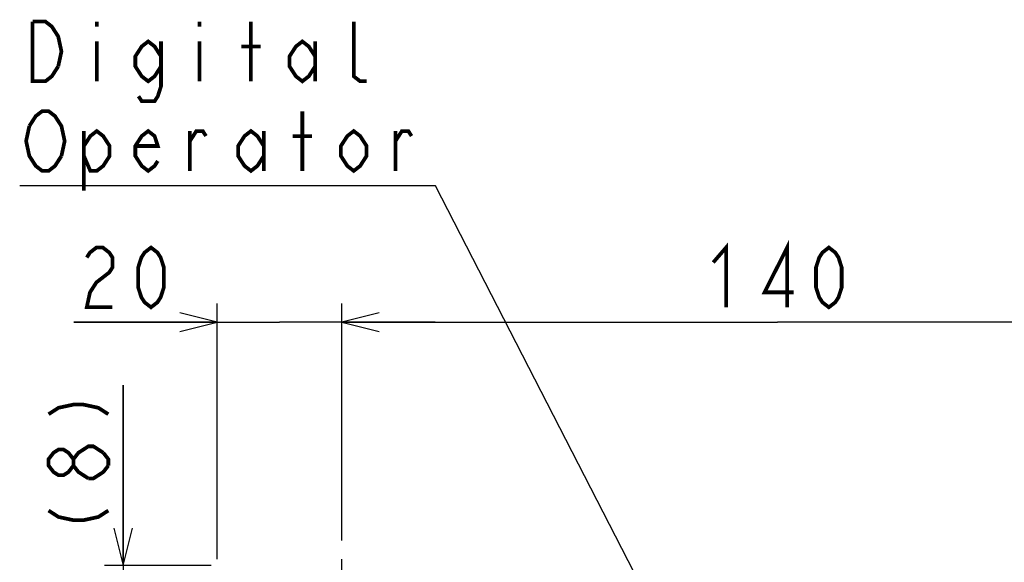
# Model space of a CAD drawing. Extents: x 30 to 410, y 34 to 287.
# Tile 29 of 66: x 35 to 87, y 236 to 265. Entities that reach past the tile are written whole.
import ezdxf

# ---------------------------------------------------------------- set-up
doc = ezdxf.new("R2010")
doc.units = 0
doc.header["$LTSCALE"] = 23.1
doc.linetypes.add('CENTER', pattern=[0.6, 0.375, -0.075, 0.075, -0.075])
doc.layers.get('0').update_dxf_attribs({"linetype": 'CONTINUOUS'})
for name, color, linetype in [('ALL_AXIS', 7, 'CONTINUOUS'), ('ALL_DIM', 7, 'CONTINUOUS'), ('ALL_NOTE', 7, 'CONTINUOUS')]:
    doc.layers.add(name, color=color, linetype=linetype)
doc.dimstyles.get("Standard").update_dxf_attribs({"dimtxt": 2.5, "dimasz": 2.5, "dimexe": 1.25, "dimexo": 0.625, "dimtad": 1, "dimcen": 2.5, "dimazin": 3, "dimtfac": 1, "dimtmove": 0, "dimatfit": 3})

# ---------------------------------------------------------------- blocks, each defined once
blk = doc.blocks.new('_OPEN')
at = {"color": 0, "linetype": 'BYBLOCK'}
for p, q in [((0, 0), (-1, 0.25)), ((-1, -0.25), (0, 0)), ((-1, 0), (0, 0))]:
    blk.add_line(p, q, dxfattribs=at)
blk = doc.blocks.new('*D20')
at = {"layer": 'ALL_DIM', "color": 2, "linetype": 'CONTINUOUS'}
for p, q in [((40.107, 236.238), (40.107, 245.891)), ((40.107, 245.891), (40.107, 234.904)), ((44.806, 236.238), (39.107, 236.238)), ((40.107, 228.571), (40.107, 234.904)), ((47.806, 233.571), (39.107, 233.571)), ((40.107, 233.571), (40.107, 228.571))]:
    blk.add_line(p, q, dxfattribs=at)
at = {"layer": 'ALL_DIM', "color": 2, "linetype": 'CONTINUOUS', "xscale": 2, "yscale": 2, "zscale": 2}
for p, rotation in [((40.107, 236.238), 270), ((40.107, 233.571), 90)]:
    blk.add_blockref('_OPEN', p, dxfattribs=dict(at, rotation=rotation))
blk = doc.blocks.new('*D23')
at = {"layer": 'ALL_DIM', "color": 2, "linetype": 'CONTINUOUS'}
for p, q in [((45.139, 236.571), (45.139, 250.271)), ((51.806, 237.571), (51.806, 250.271)), ((45.139, 249.271), (37.465, 249.271)), ((37.465, 249.271), (48.472, 249.271)), ((56.806, 249.271), (48.472, 249.271)), ((51.806, 249.271), (56.806, 249.271))]:
    blk.add_line(p, q, dxfattribs=at)
at = {"layer": 'ALL_DIM', "color": 2, "linetype": 'CONTINUOUS', "xscale": 2, "yscale": 2, "zscale": 2}
blk.add_blockref('_OPEN', (45.139, 249.271), dxfattribs=at)
at = {"layer": 'ALL_DIM', "color": 2, "linetype": 'CONTINUOUS', "xscale": 2, "yscale": 2, "zscale": 2, "rotation": 180}
blk.add_blockref('_OPEN', (51.806, 249.271), dxfattribs=at)
blk = doc.blocks.new('*D24')
at = {"layer": 'ALL_DIM', "color": 2, "linetype": 'CONTINUOUS'}
for p, q in [((51.806, 237.571), (51.806, 250.271)), ((98.472, 237.571), (98.472, 250.271)), ((51.806, 249.271), (75.139, 249.271)), ((98.472, 249.271), (75.139, 249.271))]:
    blk.add_line(p, q, dxfattribs=at)
at = {"layer": 'ALL_DIM', "color": 2, "linetype": 'CONTINUOUS', "xscale": 2, "yscale": 2, "zscale": 2, "rotation": 180}
blk.add_blockref('_OPEN', (51.806, 249.271), dxfattribs=at)
at = {"layer": 'ALL_DIM', "color": 2, "linetype": 'CONTINUOUS', "xscale": 2, "yscale": 2, "zscale": 2}
blk.add_blockref('_OPEN', (98.472, 249.271), dxfattribs=at)

msp = doc.modelspace()

# ---------------------------------------------------------------- linework, layer by layer
at = {"layer": 'ALL_AXIS', "color": 7, "linetype": 'CENTER'}
msp.add_line((51.806, 233.571), (51.806, 236.571), dxfattribs=at)
at = {"layer": 'ALL_DIM', "color": 2, "linetype": 'CONTINUOUS', "const_width": 0.2}
for points in [[(75.655, 250.071), (75.655, 253.271), (74.451, 250.871), (75.999, 250.871)], [(38.153, 252.738), (38.325, 253.004), (38.669, 253.271), (39.013, 253.271), (39.357, 253.004), (39.529, 252.738), (39.529, 252.204), (39.357, 251.938), (39.013, 251.671), (38.669, 251.404), (38.325, 250.871), (38.153, 250.071), (39.529, 250.071)], [(41.593, 250.071), (41.249, 250.338), (41.077, 250.604), (40.905, 251.138), (40.905, 252.204), (41.077, 252.738), (41.249, 253.004), (41.593, 253.271), (41.937, 253.004), (42.109, 252.738), (42.281, 252.204), (42.281, 251.138), (42.109, 250.604), (41.937, 250.338), (41.593, 250.071)], [(71.699, 252.471), (72.387, 253.271), (72.387, 250.071)], [(77.891, 250.071), (77.547, 250.338), (77.375, 250.604), (77.203, 251.138), (77.203, 252.204), (77.375, 252.738), (77.547, 253.004), (77.891, 253.271), (78.235, 253.004), (78.407, 252.738), (78.579, 252.204), (78.579, 251.138), (78.407, 250.604), (78.235, 250.338), (77.891, 250.071)], [(36.107, 244.343), (36.64, 244.687), (37.44, 244.859), (37.974, 244.859), (38.774, 244.687), (39.307, 244.343)], [(37.44, 241.591), (37.174, 241.247), (36.907, 241.075), (36.64, 241.075), (36.374, 241.247), (36.107, 241.591), (36.107, 241.935), (36.374, 242.279), (36.64, 242.451), (36.907, 242.451), (37.174, 242.279), (37.44, 241.935)], [(38.24, 240.903), (37.707, 241.247), (37.44, 241.591), (37.44, 241.935), (37.707, 242.279), (37.974, 242.451), (38.24, 242.623), (38.507, 242.623), (39.04, 242.279)], [(39.04, 242.279), (39.307, 241.935), (39.307, 241.591)], [(39.307, 241.591), (39.04, 241.247), (38.774, 241.075), (38.507, 240.903), (38.24, 240.903)], [(36.107, 239.183), (36.64, 238.839), (37.44, 238.667), (37.974, 238.667), (38.774, 238.839), (39.307, 239.183)]]:
    msp.add_lwpolyline(points, dxfattribs=at)
at = {"layer": 'ALL_NOTE', "color": 2, "linetype": 'CONTINUOUS'}
for p, q in [((56.577, 256.577), (34.561, 256.577)), ((56.827, 256.577), (56.577, 256.577)), ((71.85, 227.347), (56.827, 256.577))]:
    msp.add_line(p, q, dxfattribs=at)
at = {"layer": 'ALL_NOTE', "color": 2, "linetype": 'CONTINUOUS', "const_width": 0.2}
for points in [[(36.625, 262.977), (36.281, 262.444), (35.937, 262.177), (35.249, 262.177), (35.249, 265.377)], [(35.249, 265.377), (35.937, 265.377), (36.281, 265.111), (36.453, 264.844), (36.625, 264.577), (36.797, 263.777), (36.625, 262.977)], [(38.689, 265.377), (38.689, 265.111)], [(44.193, 265.377), (44.193, 265.111)], [(46.945, 262.177), (46.945, 265.377)], [(53.137, 262.177), (52.793, 262.177), (52.449, 262.444), (52.449, 265.377)], [(38.689, 264.311), (38.689, 262.177)], [(42.129, 262.977), (41.785, 262.444), (41.441, 262.177), (41.097, 262.444), (40.753, 262.977), (40.753, 263.511), (41.097, 264.044), (41.441, 264.311), (41.785, 264.044), (42.129, 263.511)], [(42.129, 264.311), (42.129, 261.911), (41.957, 261.377), (41.785, 261.111), (41.097, 261.111), (40.925, 261.377)], [(44.193, 264.311), (44.193, 262.177)], [(50.385, 262.977), (50.041, 262.444), (49.697, 262.177), (49.353, 262.444), (49.009, 262.977), (49.009, 263.511), (49.353, 264.044), (49.697, 264.311), (50.041, 264.044), (50.385, 263.511)], [(50.385, 264.311), (50.385, 262.177)], [(46.429, 264.044), (47.461, 264.044)], [(35.077, 259.777), (35.421, 260.311), (35.765, 260.577), (36.109, 260.577), (36.453, 260.311), (36.625, 260.044), (36.797, 259.777), (36.969, 258.977), (36.797, 258.177)], [(49.697, 257.377), (49.697, 260.577)], [(36.797, 258.177), (36.453, 257.644), (36.109, 257.377), (35.765, 257.377), (35.421, 257.644), (35.249, 257.911), (35.077, 258.177), (34.905, 258.977), (35.077, 259.777)], [(38.001, 258.711), (38.345, 259.244), (38.689, 259.511), (39.033, 259.244), (39.377, 258.711), (39.377, 258.177), (39.033, 257.644), (38.689, 257.377), (38.345, 257.377), (38.001, 258.177)], [(38.001, 259.511), (38.001, 256.311)], [(41.957, 257.911), (41.785, 257.644), (41.441, 257.377), (41.097, 257.644), (40.753, 258.177), (40.753, 258.711), (41.097, 259.244), (41.441, 259.511), (41.785, 259.244), (41.957, 258.711), (40.753, 258.711)], [(43.677, 258.977), (44.021, 259.511), (44.365, 259.511), (44.537, 259.244)], [(43.677, 257.377), (43.677, 259.511)], [(47.633, 258.177), (47.289, 257.644), (46.945, 257.377), (46.601, 257.644), (46.257, 258.177), (46.257, 258.711), (46.601, 259.244), (46.945, 259.511), (47.289, 259.244), (47.633, 258.711)], [(47.633, 259.511), (47.633, 257.377)], [(53.137, 258.177), (52.793, 257.644), (52.449, 257.377), (52.105, 257.644), (51.761, 258.177), (51.761, 258.711), (52.105, 259.244), (52.449, 259.511), (52.793, 259.244), (53.137, 258.711), (53.137, 258.177)], [(54.685, 258.977), (55.029, 259.511), (55.373, 259.511), (55.545, 259.244)], [(54.685, 257.377), (54.685, 259.511)], [(49.181, 259.244), (50.213, 259.244)]]:
    msp.add_lwpolyline(points, dxfattribs=at)

# ---------------------------------------------------------------- dimensions: what is measured, and where the dimension line sits
at = {"layer": 'ALL_DIM', "color": 2, "linetype": 'CONTINUOUS'}
for base, p1, p2, picture, middle in [((51.806, 249.271), (45.139, 235.571), (51.806, 236.571), '*D23', (37.465, 249.271)), ((98.472, 249.271), (51.806, 236.571), (98.472, 236.571), '*D24', (71.011, 249.271))]:
    dim = msp.add_linear_dim(base=base, p1=p1, p2=p2, dimstyle='Standard', dxfattribs=at)
    dim.commit()
    dim.dimension.update_dxf_attribs({"geometry": picture, "text_midpoint": middle, "dimtype": 128})
dim = msp.add_linear_dim(base=(40.107, 236.238), p1=(48.806, 233.571), p2=(45.806, 236.238), angle=90, dimstyle='Standard', dxfattribs=at)
dim.commit()
dim.dimension.update_dxf_attribs({"geometry": '*D20', "text_midpoint": (40.107, 237.635), "dimtype": 128})

doc.saveas('drawing.dxf')
